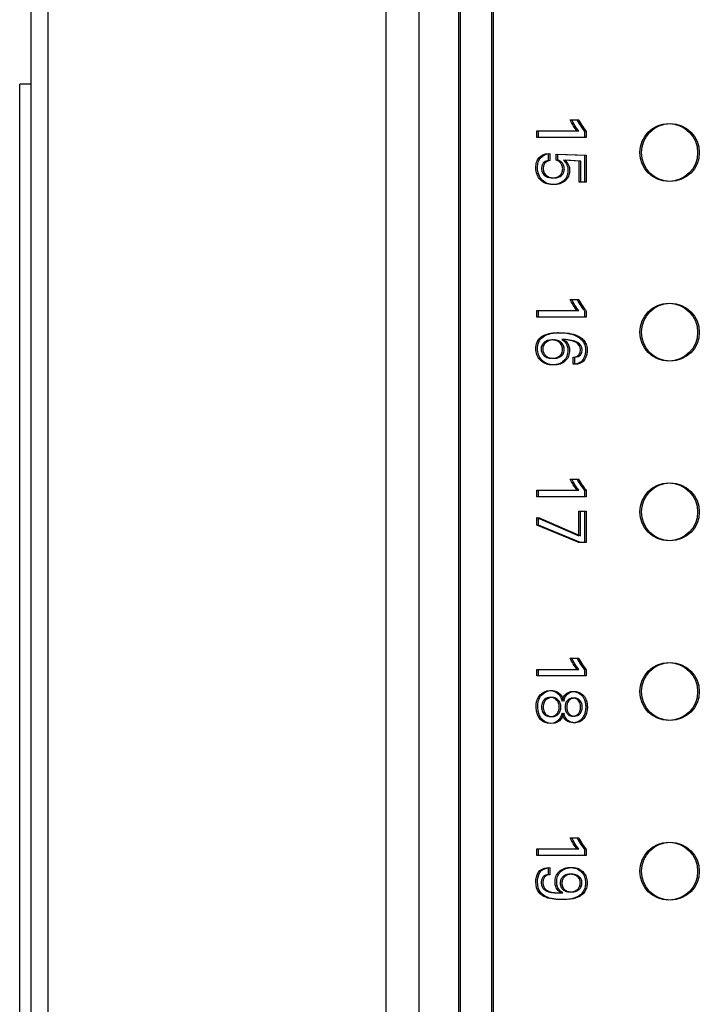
# Model space of a CAD drawing. Header units: inches. Extents: x 0 to 34, y 0 to 22.
# Tile 24 of 52: x 9.595 to 10.006, y 14.973 to 15.569. Entities that reach past the tile are written whole.
import ezdxf

# ---------------------------------------------------------------- set-up
doc = ezdxf.new("R2010")
doc.units = ezdxf.units.IN
doc.header["$LTSCALE"] = 1.87
doc.header["$MEASUREMENT"] = 0
doc.layers.get('0').update_dxf_attribs({"linetype": 'CONTINUOUS'})
doc.layers.add('03___PRT_ALL_CURVES', color=7, linetype='CONTINUOUS')

msp = doc.modelspace()

# ---------------------------------------------------------------- linework, layer by layer
at = {"color": 7, "linetype": 'CONTINUOUS'}
for p, q in [((9.6023, 12.40382), (9.6023, 17.54173)), ((9.6123, 17.51173), (9.6123, 13.44173)), ((9.8167, 15.64301), (9.8167, 14.35544)), ((9.8367, 15.64301), (9.8367, 14.35544)), ((9.8607, 15.64301), (9.8607, 14.35545)), ((9.8617, 15.64301), (9.8617, 14.35544)), ((9.8807, 14.35545), (9.8807, 15.64301)), ((9.8817, 14.35544), (9.8817, 15.64301)), ((9.5953, 14.53978), (9.5953, 15.52978)), ((9.6023, 15.52978), (9.5953, 15.52978))]:
    msp.add_line(p, q, dxfattribs=at)
for centre in [(9.9877, 15.48843), (9.9887, 15.48842), (9.9877, 15.37973), (9.9887, 15.37972), (9.9877, 15.27103), (9.9887, 15.27102), (9.9877, 15.16233), (9.9887, 15.16232), (9.9877, 15.05363), (9.9887, 15.05362)]:
    msp.add_circle(centre, 0.0175, dxfattribs=at)
at = {"layer": '03___PRT_ALL_CURVES', "color": 40, "linetype": 'CONTINUOUS'}
for points in [[(9.92814, 15.5082, 2.63883), (9.92814, 15.5082, 2.63883), (9.93231, 15.5082, 2.63883), (9.93231, 15.5082, 2.63883)], [(9.93231, 15.50149, 2.63883), (9.93081, 15.50328, 2.63883), (9.9291, 15.50616, 2.63883), (9.92814, 15.5082, 2.63883)], [(9.92914, 15.50819, 2.63859), (9.92914, 15.50819, 2.63859), (9.93331, 15.50819, 2.63859), (9.93331, 15.50819, 2.63859)], [(9.93331, 15.50148, 2.63859), (9.93181, 15.50327, 2.63859), (9.9301, 15.50615, 2.63859), (9.92914, 15.50819, 2.63859)], [(9.93231, 15.5082, 2.63883), (9.93373, 15.50549, 2.63883), (9.93548, 15.50283, 2.63883), (9.93685, 15.5012, 2.63883)], [(9.93331, 15.50819, 2.63859), (9.93473, 15.50549, 2.63859), (9.93648, 15.50282, 2.63859), (9.93785, 15.50119, 2.63859)], [(9.90802, 15.50149, 2.63883), (9.90802, 15.50149, 2.63883), (9.93231, 15.50149, 2.63883), (9.93231, 15.50149, 2.63883)], [(9.90802, 15.49749, 2.63883), (9.90802, 15.49749, 2.63883), (9.90802, 15.50149, 2.63883), (9.90802, 15.50149, 2.63883)], [(9.90902, 15.50148, 2.63859), (9.90902, 15.50148, 2.63859), (9.93331, 15.50148, 2.63859), (9.93331, 15.50148, 2.63859)], [(9.90902, 15.49748, 2.63859), (9.90902, 15.49748, 2.63859), (9.90902, 15.50148, 2.63859), (9.90902, 15.50148, 2.63859)], [(9.93685, 15.5012, 2.63883), (9.93685, 15.5012, 2.63883), (9.93685, 15.49749, 2.63883), (9.93685, 15.49749, 2.63883)], [(9.93785, 15.50119, 2.63859), (9.93785, 15.50119, 2.63859), (9.93785, 15.49748, 2.63859), (9.93785, 15.49748, 2.63859)], [(9.93685, 15.49749, 2.63883), (9.93685, 15.49749, 2.63883), (9.90802, 15.49749, 2.63883), (9.90802, 15.49749, 2.63883)], [(9.93785, 15.49748, 2.63859), (9.93785, 15.49748, 2.63859), (9.90902, 15.49748, 2.63859), (9.90902, 15.49748, 2.63859)], [(9.91485, 15.48791, 2.63883), (9.91485, 15.48791, 2.63883), (9.91485, 15.48358, 2.63883), (9.91485, 15.48358, 2.63883)], [(9.91585, 15.4879, 2.63859), (9.91585, 15.4879, 2.63859), (9.91585, 15.48357, 2.63859), (9.91585, 15.48357, 2.63859)], [(9.91485, 15.48358, 2.63883), (9.91194, 15.48349, 2.63883), (9.91077, 15.48095, 2.63883), (9.91077, 15.47879, 2.63883)], [(9.91585, 15.48357, 2.63859), (9.91294, 15.48349, 2.63859), (9.91177, 15.48094, 2.63859), (9.91177, 15.47878, 2.63859)], [(9.91968, 15.48754, 2.63883), (9.91968, 15.48754, 2.63883), (9.93685, 15.48678, 2.63883), (9.93685, 15.48678, 2.63883)], [(9.91968, 15.48375, 2.63883), (9.91968, 15.48375, 2.63883), (9.91968, 15.48754, 2.63883), (9.91968, 15.48754, 2.63883)], [(9.92068, 15.48753, 2.63859), (9.92068, 15.48753, 2.63859), (9.93785, 15.48677, 2.63859), (9.93785, 15.48677, 2.63859)], [(9.92068, 15.48374, 2.63859), (9.92068, 15.48374, 2.63859), (9.92068, 15.48753, 2.63859), (9.92068, 15.48753, 2.63859)], [(9.93347, 15.4832, 2.63883), (9.93347, 15.4832, 2.63883), (9.92414, 15.48375, 2.63883), (9.92414, 15.48375, 2.63883)], [(9.93447, 15.48319, 2.63859), (9.93447, 15.48319, 2.63859), (9.92514, 15.48374, 2.63859), (9.92514, 15.48374, 2.63859)], [(9.93347, 15.47057, 2.63883), (9.93347, 15.47057, 2.63883), (9.93347, 15.4832, 2.63883), (9.93347, 15.4832, 2.63883)], [(9.93447, 15.47057, 2.63859), (9.93447, 15.47057, 2.63859), (9.93447, 15.48319, 2.63859), (9.93447, 15.48319, 2.63859)], [(9.93685, 15.48678, 2.63883), (9.93685, 15.48678, 2.63883), (9.93685, 15.47057, 2.63883), (9.93685, 15.47057, 2.63883)], [(9.93785, 15.48677, 2.63859), (9.93785, 15.48677, 2.63859), (9.93785, 15.47057, 2.63859), (9.93785, 15.47057, 2.63859)], [(9.91077, 15.47879, 2.63883), (9.91077, 15.47374, 2.63883), (9.91552, 15.47308, 2.63883), (9.91739, 15.47308, 2.63883)], [(9.91177, 15.47878, 2.63859), (9.91177, 15.47373, 2.63859), (9.91652, 15.47307, 2.63859), (9.91839, 15.47307, 2.63859)], [(9.93685, 15.47057, 2.63883), (9.93685, 15.47057, 2.63883), (9.93347, 15.47057, 2.63883), (9.93347, 15.47057, 2.63883)], [(9.93785, 15.47057, 2.63859), (9.93785, 15.47057, 2.63859), (9.93447, 15.47057, 2.63859), (9.93447, 15.47057, 2.63859)], [(9.92814, 15.39954, 2.63883), (9.92814, 15.39954, 2.63883), (9.93231, 15.39954, 2.63883), (9.93231, 15.39954, 2.63883)], [(9.93231, 15.39283, 2.63883), (9.93081, 15.39462, 2.63883), (9.9291, 15.3975, 2.63883), (9.92814, 15.39954, 2.63883)], [(9.92914, 15.39953, 2.63859), (9.92914, 15.39953, 2.63859), (9.93331, 15.39953, 2.63859), (9.93331, 15.39953, 2.63859)], [(9.93331, 15.39282, 2.63859), (9.93181, 15.39461, 2.63859), (9.9301, 15.39749, 2.63859), (9.92914, 15.39953, 2.63859)], [(9.93231, 15.39954, 2.63883), (9.93373, 15.39683, 2.63883), (9.93548, 15.39417, 2.63883), (9.93685, 15.39254, 2.63883)], [(9.93331, 15.39953, 2.63859), (9.93473, 15.39682, 2.63859), (9.93648, 15.39416, 2.63859), (9.93785, 15.39253, 2.63859)], [(9.90802, 15.39283, 2.63883), (9.90802, 15.39283, 2.63883), (9.93231, 15.39283, 2.63883), (9.93231, 15.39283, 2.63883)], [(9.90802, 15.38883, 2.63883), (9.90802, 15.38883, 2.63883), (9.90802, 15.39283, 2.63883), (9.90802, 15.39283, 2.63883)], [(9.90902, 15.39282, 2.63859), (9.90902, 15.39282, 2.63859), (9.93331, 15.39282, 2.63859), (9.93331, 15.39282, 2.63859)], [(9.90902, 15.38882, 2.63859), (9.90902, 15.38882, 2.63859), (9.90902, 15.39282, 2.63859), (9.90902, 15.39282, 2.63859)], [(9.93685, 15.39254, 2.63883), (9.93685, 15.39254, 2.63883), (9.93685, 15.38883, 2.63883), (9.93685, 15.38883, 2.63883)], [(9.93785, 15.39253, 2.63859), (9.93785, 15.39253, 2.63859), (9.93785, 15.38882, 2.63859), (9.93785, 15.38882, 2.63859)], [(9.93685, 15.38883, 2.63883), (9.93685, 15.38883, 2.63883), (9.90802, 15.38883, 2.63883), (9.90802, 15.38883, 2.63883)], [(9.93785, 15.38882, 2.63859), (9.93785, 15.38882, 2.63859), (9.90902, 15.38882, 2.63859), (9.90902, 15.38882, 2.63859)], [(9.93002, 15.36033, 2.63883), (9.93002, 15.36033, 2.63883), (9.93002, 15.36462, 2.63883), (9.93002, 15.36462, 2.63883)], [(9.93102, 15.36032, 2.63859), (9.93102, 15.36032, 2.63859), (9.93102, 15.36462, 2.63859), (9.93102, 15.36462, 2.63859)], [(9.92814, 15.29087, 2.63883), (9.92814, 15.29087, 2.63883), (9.93231, 15.29087, 2.63883), (9.93231, 15.29087, 2.63883)], [(9.93231, 15.28417, 2.63883), (9.93081, 15.28596, 2.63883), (9.9291, 15.28883, 2.63883), (9.92814, 15.29087, 2.63883)], [(9.92914, 15.29087, 2.63859), (9.92914, 15.29087, 2.63859), (9.93331, 15.29087, 2.63859), (9.93331, 15.29087, 2.63859)], [(9.93331, 15.28416, 2.63859), (9.93181, 15.28595, 2.63859), (9.9301, 15.28882, 2.63859), (9.92914, 15.29087, 2.63859)], [(9.93231, 15.29087, 2.63883), (9.93373, 15.28817, 2.63883), (9.93548, 15.2855, 2.63883), (9.93685, 15.28388, 2.63883)], [(9.93331, 15.29087, 2.63859), (9.93473, 15.28816, 2.63859), (9.93648, 15.28549, 2.63859), (9.93785, 15.28387, 2.63859)], [(9.90802, 15.28417, 2.63883), (9.90802, 15.28417, 2.63883), (9.93231, 15.28417, 2.63883), (9.93231, 15.28417, 2.63883)], [(9.90802, 15.28017, 2.63883), (9.90802, 15.28017, 2.63883), (9.90802, 15.28417, 2.63883), (9.90802, 15.28417, 2.63883)], [(9.93685, 15.28017, 2.63883), (9.93685, 15.28017, 2.63883), (9.90802, 15.28017, 2.63883), (9.90802, 15.28017, 2.63883)], [(9.90902, 15.28416, 2.63859), (9.90902, 15.28416, 2.63859), (9.93331, 15.28416, 2.63859), (9.93331, 15.28416, 2.63859)], [(9.90902, 15.28016, 2.63859), (9.90902, 15.28016, 2.63859), (9.90902, 15.28416, 2.63859), (9.90902, 15.28416, 2.63859)], [(9.93785, 15.28016, 2.63859), (9.93785, 15.28016, 2.63859), (9.90902, 15.28016, 2.63859), (9.90902, 15.28016, 2.63859)], [(9.93685, 15.28388, 2.63883), (9.93685, 15.28388, 2.63883), (9.93685, 15.28017, 2.63883), (9.93685, 15.28017, 2.63883)], [(9.93785, 15.28387, 2.63859), (9.93785, 15.28387, 2.63859), (9.93785, 15.28016, 2.63859), (9.93785, 15.28016, 2.63859)], [(9.90802, 15.26771, 2.63883), (9.90802, 15.26771, 2.63883), (9.93339, 15.25663, 2.63883), (9.93339, 15.25663, 2.63883)], [(9.90802, 15.263, 2.63883), (9.90802, 15.263, 2.63883), (9.90802, 15.26771, 2.63883), (9.90802, 15.26771, 2.63883)], [(9.90902, 15.2677, 2.63859), (9.90902, 15.2677, 2.63859), (9.93439, 15.25662, 2.63859), (9.93439, 15.25662, 2.63859)], [(9.90902, 15.26299, 2.63859), (9.90902, 15.26299, 2.63859), (9.90902, 15.2677, 2.63859), (9.90902, 15.2677, 2.63859)], [(9.93339, 15.27146, 2.63883), (9.93339, 15.27146, 2.63883), (9.93685, 15.27146, 2.63883), (9.93685, 15.27146, 2.63883)], [(9.93339, 15.25663, 2.63883), (9.93339, 15.25663, 2.63883), (9.93339, 15.27146, 2.63883), (9.93339, 15.27146, 2.63883)], [(9.93439, 15.27145, 2.63859), (9.93439, 15.27145, 2.63859), (9.93785, 15.27145, 2.63859), (9.93785, 15.27145, 2.63859)], [(9.93439, 15.25662, 2.63859), (9.93439, 15.25662, 2.63859), (9.93439, 15.27145, 2.63859), (9.93439, 15.27145, 2.63859)], [(9.93685, 15.27146, 2.63883), (9.93685, 15.27146, 2.63883), (9.93685, 15.25241, 2.63883), (9.93685, 15.25241, 2.63883)], [(9.93785, 15.27145, 2.63859), (9.93785, 15.27145, 2.63859), (9.93785, 15.25241, 2.63859), (9.93785, 15.25241, 2.63859)], [(9.93335, 15.25241, 2.63883), (9.93335, 15.25241, 2.63883), (9.90802, 15.263, 2.63883), (9.90802, 15.263, 2.63883)], [(9.93435, 15.25241, 2.63859), (9.93435, 15.25241, 2.63859), (9.90902, 15.26299, 2.63859), (9.90902, 15.26299, 2.63859)], [(9.93685, 15.25241, 2.63883), (9.93685, 15.25241, 2.63883), (9.93335, 15.25241, 2.63883), (9.93335, 15.25241, 2.63883)], [(9.93785, 15.25241, 2.63859), (9.93785, 15.25241, 2.63859), (9.93435, 15.25241, 2.63859), (9.93435, 15.25241, 2.63859)], [(9.92814, 15.18246, 2.63883), (9.92814, 15.18246, 2.63883), (9.93231, 15.18246, 2.63883), (9.93231, 15.18246, 2.63883)], [(9.93231, 15.17575, 2.63883), (9.93081, 15.17755, 2.63883), (9.9291, 15.18042, 2.63883), (9.92814, 15.18246, 2.63883)], [(9.92914, 15.18245, 2.63859), (9.92914, 15.18245, 2.63859), (9.93331, 15.18245, 2.63859), (9.93331, 15.18245, 2.63859)], [(9.93331, 15.17575, 2.63859), (9.93181, 15.17754, 2.63859), (9.9301, 15.18041, 2.63859), (9.92914, 15.18245, 2.63859)], [(9.93231, 15.18246, 2.63883), (9.93373, 15.17976, 2.63883), (9.93548, 15.17709, 2.63883), (9.93685, 15.17546, 2.63883)], [(9.93331, 15.18245, 2.63859), (9.93473, 15.17975, 2.63859), (9.93648, 15.17708, 2.63859), (9.93785, 15.17545, 2.63859)], [(9.90802, 15.17575, 2.63883), (9.90802, 15.17575, 2.63883), (9.93231, 15.17575, 2.63883), (9.93231, 15.17575, 2.63883)], [(9.90802, 15.17175, 2.63883), (9.90802, 15.17175, 2.63883), (9.90802, 15.17575, 2.63883), (9.90802, 15.17575, 2.63883)], [(9.90902, 15.17575, 2.63859), (9.90902, 15.17575, 2.63859), (9.93331, 15.17575, 2.63859), (9.93331, 15.17575, 2.63859)], [(9.90902, 15.17174, 2.63859), (9.90902, 15.17174, 2.63859), (9.90902, 15.17575, 2.63859), (9.90902, 15.17575, 2.63859)], [(9.93685, 15.17546, 2.63883), (9.93685, 15.17546, 2.63883), (9.93685, 15.17175, 2.63883), (9.93685, 15.17175, 2.63883)], [(9.93785, 15.17545, 2.63859), (9.93785, 15.17545, 2.63859), (9.93785, 15.17174, 2.63859), (9.93785, 15.17174, 2.63859)], [(9.93685, 15.17175, 2.63883), (9.93685, 15.17175, 2.63883), (9.90802, 15.17175, 2.63883), (9.90802, 15.17175, 2.63883)], [(9.93785, 15.17174, 2.63859), (9.93785, 15.17174, 2.63859), (9.90902, 15.17174, 2.63859), (9.90902, 15.17174, 2.63859)], [(9.92323, 15.15659, 2.63883), (9.92405, 15.16042, 2.63883), (9.92677, 15.16238, 2.63883), (9.92964, 15.16238, 2.63883)], [(9.92423, 15.15658, 2.63859), (9.92505, 15.16041, 2.63859), (9.92777, 15.16237, 2.63859), (9.93064, 15.16237, 2.63859)], [(9.92327, 15.14934, 2.63883), (9.92281, 15.14763, 2.63883), (9.92156, 15.14305, 2.63883), (9.91598, 15.14305, 2.63883)], [(9.92427, 15.14933, 2.63859), (9.92381, 15.14762, 2.63859), (9.92256, 15.14304, 2.63859), (9.91698, 15.14304, 2.63859)], [(9.9298, 15.14346, 2.63883), (9.92841, 15.14349, 2.63883), (9.92549, 15.14437, 2.63883), (9.92364, 15.14732, 2.63883), (9.92327, 15.14934, 2.63883)], [(9.9308, 15.14345, 2.63859), (9.92941, 15.14348, 2.63859), (9.92649, 15.14436, 2.63859), (9.92464, 15.14731, 2.63859), (9.92427, 15.14933, 2.63859)], [(9.92814, 15.0738, 2.63883), (9.92814, 15.0738, 2.63883), (9.93231, 15.0738, 2.63883), (9.93231, 15.0738, 2.63883)], [(9.93231, 15.06709, 2.63883), (9.93081, 15.06888, 2.63883), (9.9291, 15.07176, 2.63883), (9.92814, 15.0738, 2.63883)], [(9.92914, 15.07379, 2.63859), (9.92914, 15.07379, 2.63859), (9.93331, 15.07379, 2.63859), (9.93331, 15.07379, 2.63859)], [(9.93331, 15.06708, 2.63859), (9.93181, 15.06887, 2.63859), (9.9301, 15.07175, 2.63859), (9.92914, 15.07379, 2.63859)], [(9.93231, 15.0738, 2.63883), (9.93373, 15.07109, 2.63883), (9.93548, 15.06843, 2.63883), (9.93685, 15.0668, 2.63883)], [(9.93331, 15.07379, 2.63859), (9.93473, 15.07108, 2.63859), (9.93648, 15.06842, 2.63859), (9.93785, 15.06679, 2.63859)], [(9.90802, 15.06709, 2.63883), (9.90802, 15.06709, 2.63883), (9.93231, 15.06709, 2.63883), (9.93231, 15.06709, 2.63883)], [(9.90802, 15.06309, 2.63883), (9.90802, 15.06309, 2.63883), (9.90802, 15.06709, 2.63883), (9.90802, 15.06709, 2.63883)], [(9.90902, 15.06708, 2.63859), (9.90902, 15.06708, 2.63859), (9.93331, 15.06708, 2.63859), (9.93331, 15.06708, 2.63859)], [(9.90902, 15.06308, 2.63859), (9.90902, 15.06308, 2.63859), (9.90902, 15.06708, 2.63859), (9.90902, 15.06708, 2.63859)], [(9.93685, 15.0668, 2.63883), (9.93685, 15.0668, 2.63883), (9.93685, 15.06309, 2.63883), (9.93685, 15.06309, 2.63883)], [(9.93785, 15.06679, 2.63859), (9.93785, 15.06679, 2.63859), (9.93785, 15.06308, 2.63859), (9.93785, 15.06308, 2.63859)], [(9.93685, 15.06309, 2.63883), (9.93685, 15.06309, 2.63883), (9.90802, 15.06309, 2.63883), (9.90802, 15.06309, 2.63883)], [(9.93785, 15.06308, 2.63859), (9.93785, 15.06308, 2.63859), (9.90902, 15.06308, 2.63859), (9.90902, 15.06308, 2.63859)], [(9.91489, 15.0558, 2.63883), (9.91489, 15.0558, 2.63883), (9.91489, 15.05143, 2.63883), (9.91489, 15.05143, 2.63883)], [(9.91589, 15.05579, 2.63859), (9.91589, 15.05579, 2.63859), (9.91589, 15.05142, 2.63859), (9.91589, 15.05142, 2.63859)]]:
    msp.add_open_spline(points, degree=3, dxfattribs=at)
for points, knots in [([(9.9102, 15.47182, 2.63883), (9.90932, 15.47271, 2.63883), (9.90789, 15.47486, 2.63883), (9.90714, 15.47891, 2.63883), (9.90767, 15.48273, 2.63883), (9.90958, 15.48632, 2.63883), (9.91239, 15.4878, 2.63883), (9.91485, 15.48791, 2.63883)], [0, 0, 0, 0, 0.201084, 0.402168, 0.551626, 0.701084, 1, 1, 1, 1]), ([(9.9112, 15.47181, 2.63859), (9.91032, 15.4727, 2.63859), (9.90889, 15.47486, 2.63859), (9.90814, 15.4789, 2.63859), (9.90867, 15.48272, 2.63859), (9.91058, 15.48631, 2.63859), (9.91339, 15.48779, 2.63859), (9.91585, 15.4879, 2.63859)], [0, 0, 0, 0, 0.201084, 0.402168, 0.551626, 0.701084, 1, 1, 1, 1]), ([(9.92414, 15.48375, 2.63883), (9.92458, 15.48331, 2.63883), (9.92558, 15.48228, 2.63883), (9.92659, 15.48002, 2.63883), (9.9269, 15.47779, 2.63883), (9.92666, 15.47557, 2.63883), (9.92588, 15.47325, 2.63883), (9.92407, 15.47099, 2.63883), (9.92099, 15.46939, 2.63883), (9.91711, 15.46883, 2.63883), (9.91322, 15.46953, 2.63883), (9.91109, 15.47093, 2.63883), (9.9102, 15.47182, 2.63883)], [0, 0, 0, 0, 0.135162, 0.202743, 0.270324, 0.328382, 0.38644, 0.502556, 0.618672, 0.734788, 0.867394, 1, 1, 1, 1]), ([(9.92514, 15.48374, 2.63859), (9.92558, 15.4833, 2.63859), (9.92658, 15.48227, 2.63859), (9.92759, 15.48001, 2.63859), (9.9279, 15.47779, 2.63859), (9.92766, 15.47556, 2.63859), (9.92688, 15.47324, 2.63859), (9.92507, 15.47098, 2.63859), (9.92199, 15.46938, 2.63859), (9.91811, 15.46882, 2.63859), (9.91422, 15.46952, 2.63859), (9.91209, 15.47092, 2.63859), (9.9112, 15.47181, 2.63859)], [0, 0, 0, 0, 0.135162, 0.202743, 0.270324, 0.328382, 0.38644, 0.502556, 0.618672, 0.734788, 0.867394, 1, 1, 1, 1]), ([(9.91739, 15.47308, 2.63883), (9.91935, 15.47308, 2.63883), (9.92168, 15.47389, 2.63883), (9.92331, 15.47616, 2.63883), (9.92375, 15.47854, 2.63883), (9.9233, 15.48088, 2.63883), (9.92173, 15.4831, 2.63883), (9.92035, 15.48353, 2.63883), (9.91968, 15.48375, 2.63883)], [0, 0, 0, 0, 0.250524, 0.375786, 0.501048, 0.625736, 0.750425, 1, 1, 1, 1]), ([(9.91839, 15.47307, 2.63859), (9.92035, 15.47307, 2.63859), (9.92268, 15.47388, 2.63859), (9.92431, 15.47616, 2.63859), (9.92475, 15.47853, 2.63859), (9.9243, 15.48087, 2.63859), (9.92273, 15.48309, 2.63859), (9.92135, 15.48353, 2.63859), (9.92068, 15.48374, 2.63859)], [0, 0, 0, 0, 0.250524, 0.375786, 0.501048, 0.625736, 0.750425, 1, 1, 1, 1]), ([(9.91134, 15.36173, 2.63883), (9.91081, 15.3621, 2.63883), (9.90939, 15.36335, 2.63883), (9.90782, 15.36601, 2.63883), (9.90715, 15.36985, 2.63883), (9.90795, 15.37391, 2.63883), (9.91064, 15.37752, 2.63883), (9.91454, 15.37886, 2.63883), (9.91835, 15.3794, 2.63883), (9.92176, 15.37951, 2.63883), (9.92629, 15.37926, 2.63883), (9.93084, 15.37809, 2.63883), (9.9331, 15.37679, 2.63883), (9.93375, 15.37631, 2.63883)], [0, 0, 0, 0, 0.044506, 0.133518, 0.22253, 0.322889, 0.423249, 0.563593, 0.633765, 0.703937, 0.824555, 0.945174, 1, 1, 1, 1]), ([(9.91234, 15.36172, 2.63859), (9.91181, 15.36209, 2.63859), (9.91039, 15.36334, 2.63859), (9.90882, 15.366, 2.63859), (9.90815, 15.36984, 2.63859), (9.90895, 15.3739, 2.63859), (9.91164, 15.37751, 2.63859), (9.91554, 15.37886, 2.63859), (9.91935, 15.37939, 2.63859), (9.92276, 15.3795, 2.63859), (9.92729, 15.37925, 2.63859), (9.93184, 15.37809, 2.63859), (9.9341, 15.37678, 2.63859), (9.93475, 15.3763, 2.63859)], [0, 0, 0, 0, 0.044506, 0.133518, 0.22253, 0.322889, 0.423249, 0.563593, 0.633765, 0.703937, 0.824555, 0.945174, 1, 1, 1, 1]), ([(9.91706, 15.37508, 2.63883), (9.91523, 15.37509, 2.63883), (9.91274, 15.37421, 2.63883), (9.91089, 15.37183, 2.63883), (9.91042, 15.36973, 2.63883), (9.9108, 15.36757, 2.63883), (9.91174, 15.36602, 2.63883), (9.91292, 15.36502, 2.63883), (9.91405, 15.36443, 2.63883), (9.91519, 15.36411, 2.63883), (9.91612, 15.36399, 2.63883), (9.91664, 15.36396, 2.63883), (9.91699, 15.36395, 2.63883), (9.9171, 15.36395, 2.63883)], [0, 0, 0, 0, 0.276978, 0.415468, 0.553957, 0.665468, 0.776978, 0.832734, 0.888489, 0.944245, 0.972122, 0.986061, 1, 1, 1, 1]), ([(9.92306, 15.37537, 2.63883), (9.92373, 15.37491, 2.63883), (9.9251, 15.37396, 2.63883), (9.92643, 15.37152, 2.63883), (9.9269, 15.36861, 2.63883), (9.92634, 15.36519, 2.63883), (9.92459, 15.3624, 2.63883), (9.92217, 15.36077, 2.63883), (9.91969, 15.36008, 2.63883), (9.91741, 15.35988, 2.63883), (9.91505, 15.3601, 2.63883), (9.91302, 15.36072, 2.63883), (9.91187, 15.36136, 2.63883), (9.91134, 15.36173, 2.63883)], [0, 0, 0, 0, 0.194104, 0.291156, 0.388208, 0.49662, 0.605032, 0.713443, 0.767649, 0.821855, 0.881237, 0.940618, 1, 1, 1, 1]), ([(9.91806, 15.37507, 2.63859), (9.91623, 15.37508, 2.63859), (9.91374, 15.3742, 2.63859), (9.91189, 15.37182, 2.63859), (9.91142, 15.36972, 2.63859), (9.9118, 15.36756, 2.63859), (9.91274, 15.36601, 2.63859), (9.91392, 15.36501, 2.63859), (9.91505, 15.36443, 2.63859), (9.91619, 15.3641, 2.63859), (9.91712, 15.36399, 2.63859), (9.91764, 15.36395, 2.63859), (9.91799, 15.36395, 2.63859), (9.9181, 15.36394, 2.63859)], [0, 0, 0, 0, 0.276978, 0.415468, 0.553957, 0.665468, 0.776978, 0.832734, 0.888489, 0.944245, 0.972122, 0.986061, 1, 1, 1, 1]), ([(9.92406, 15.37536, 2.63859), (9.92473, 15.3749, 2.63859), (9.9261, 15.37395, 2.63859), (9.92743, 15.37151, 2.63859), (9.9279, 15.3686, 2.63859), (9.92734, 15.36518, 2.63859), (9.92559, 15.36239, 2.63859), (9.92317, 15.36077, 2.63859), (9.92069, 15.36007, 2.63859), (9.91841, 15.35987, 2.63859), (9.91605, 15.36009, 2.63859), (9.91402, 15.36071, 2.63859), (9.91287, 15.36135, 2.63859), (9.91234, 15.36172, 2.63859)], [0, 0, 0, 0, 0.194104, 0.291156, 0.388208, 0.49662, 0.605032, 0.713443, 0.767649, 0.821855, 0.881237, 0.940618, 1, 1, 1, 1]), ([(9.9171, 15.36395, 2.63883), (9.91724, 15.36395, 2.63883), (9.91726, 15.36396, 2.63883), (9.91759, 15.36396, 2.63883), (9.91809, 15.36399, 2.63883), (9.91896, 15.36409, 2.63883), (9.92003, 15.36436, 2.63883), (9.92144, 15.36496, 2.63883), (9.92267, 15.36601, 2.63883), (9.92338, 15.36765, 2.63883), (9.92363, 15.36968, 2.63883), (9.92313, 15.37202, 2.63883), (9.92162, 15.37377, 2.63883), (9.91952, 15.37485, 2.63883), (9.91786, 15.37508, 2.63883), (9.91706, 15.37508, 2.63883)], [0, 0, 0, 0, 0.017288, 0.034575, 0.069151, 0.138301, 0.207452, 0.276603, 0.414904, 0.484054, 0.553205, 0.664904, 0.776603, 0.888301, 1, 1, 1, 1]), ([(9.9181, 15.36394, 2.63859), (9.91824, 15.36394, 2.63859), (9.91826, 15.36395, 2.63859), (9.91859, 15.36395, 2.63859), (9.91909, 15.36398, 2.63859), (9.91996, 15.36409, 2.63859), (9.92103, 15.36435, 2.63859), (9.92244, 15.36495, 2.63859), (9.92367, 15.366, 2.63859), (9.92438, 15.36764, 2.63859), (9.92463, 15.36967, 2.63859), (9.92413, 15.37201, 2.63859), (9.92262, 15.37376, 2.63859), (9.92052, 15.37484, 2.63859), (9.91886, 15.37507, 2.63859), (9.91806, 15.37507, 2.63859)], [0, 0, 0, 0, 0.017288, 0.034575, 0.069151, 0.138301, 0.207452, 0.276603, 0.414904, 0.484054, 0.553205, 0.664904, 0.776603, 0.888301, 1, 1, 1, 1]), ([(9.93002, 15.36462, 2.63883), (9.93339, 15.36466, 2.63883), (9.93522, 15.36986, 2.63883), (9.93248, 15.37405, 2.63883), (9.92689, 15.37518, 2.63883), (9.92306, 15.37537, 2.63883)], [0, 0, 0, 0, 0.30634, 0.65317, 1, 1, 1, 1]), ([(9.93102, 15.36462, 2.63859), (9.93439, 15.36466, 2.63859), (9.93622, 15.36986, 2.63859), (9.93348, 15.37404, 2.63859), (9.92789, 15.37517, 2.63859), (9.92406, 15.37536, 2.63859)], [0, 0, 0, 0, 0.30634, 0.65317, 1, 1, 1, 1]), ([(9.93375, 15.37631, 2.63883), (9.93452, 15.37574, 2.63883), (9.93584, 15.37446, 2.63883), (9.93712, 15.372, 2.63883), (9.93756, 15.36897, 2.63883), (9.93723, 15.36613, 2.63883), (9.93625, 15.36355, 2.63883), (9.93478, 15.3618, 2.63883), (9.9334, 15.36097, 2.63883), (9.93168, 15.36037, 2.63883), (9.93058, 15.36035, 2.63883), (9.93002, 15.36033, 2.63883)], [0, 0, 0, 0, 0.09501, 0.182103, 0.269196, 0.34157, 0.413944, 0.558692, 0.669019, 0.779346, 1, 1, 1, 1]), ([(9.93475, 15.3763, 2.63859), (9.93552, 15.37573, 2.63859), (9.93684, 15.37446, 2.63859), (9.93812, 15.372, 2.63859), (9.93856, 15.36896, 2.63859), (9.93823, 15.36612, 2.63859), (9.93725, 15.36354, 2.63859), (9.93578, 15.3618, 2.63859), (9.9344, 15.36096, 2.63859), (9.93268, 15.36037, 2.63859), (9.93158, 15.36034, 2.63859), (9.93102, 15.36032, 2.63859)], [0, 0, 0, 0, 0.09501, 0.182103, 0.269196, 0.34157, 0.413944, 0.558692, 0.669019, 0.779346, 1, 1, 1, 1]), ([(9.91598, 15.14305, 2.63883), (9.91202, 15.14305, 2.63883), (9.90599, 15.14679, 2.63883), (9.90841, 15.16056, 2.63883), (9.91362, 15.163, 2.63883), (9.91597, 15.16296, 2.63883), (9.91609, 15.16296, 2.63883)], [0, 0, 0, 0, 0.620678, 0.83395, 0.991484, 1, 1, 1, 1]), ([(9.91698, 15.14304, 2.63859), (9.91302, 15.14304, 2.63859), (9.90699, 15.14678, 2.63859), (9.90941, 15.16055, 2.63859), (9.91462, 15.163, 2.63859), (9.91697, 15.16295, 2.63859), (9.91709, 15.16295, 2.63859)], [0, 0, 0, 0, 0.620678, 0.83395, 0.991484, 1, 1, 1, 1]), ([(9.91609, 15.16296, 2.63883), (9.91693, 15.16292, 2.63883), (9.91874, 15.16254, 2.63883), (9.92118, 15.16086, 2.63883), (9.92262, 15.15861, 2.63883), (9.92302, 15.15723, 2.63883), (9.92323, 15.15659, 2.63883)], [0, 0, 0, 0, 0.229216, 0.491178, 0.745589, 1, 1, 1, 1]), ([(9.91709, 15.16295, 2.63859), (9.91793, 15.16291, 2.63859), (9.91974, 15.16253, 2.63859), (9.92218, 15.16085, 2.63859), (9.92362, 15.1586, 2.63859), (9.92402, 15.15723, 2.63859), (9.92423, 15.15658, 2.63859)], [0, 0, 0, 0, 0.229216, 0.491178, 0.745589, 1, 1, 1, 1]), ([(9.92964, 15.16238, 2.63883), (9.93029, 15.16238, 2.63883), (9.93192, 15.16216, 2.63883), (9.93463, 15.1608, 2.63883), (9.93648, 15.15846, 2.63883), (9.93735, 15.15573, 2.63883), (9.93758, 15.15325, 2.63883), (9.93741, 15.15083, 2.63883), (9.93683, 15.14831, 2.63883), (9.93545, 15.14578, 2.63883), (9.93299, 15.14391, 2.63883), (9.93089, 15.14344, 2.63883), (9.9298, 15.14346, 2.63883)], [0, 0, 0, 0, 0.138708, 0.277416, 0.416125, 0.485479, 0.554833, 0.610479, 0.666125, 0.777416, 0.888708, 1, 1, 1, 1]), ([(9.93064, 15.16237, 2.63859), (9.93129, 15.16237, 2.63859), (9.93292, 15.16215, 2.63859), (9.93563, 15.16079, 2.63859), (9.93748, 15.15845, 2.63859), (9.93835, 15.15572, 2.63859), (9.93858, 15.15324, 2.63859), (9.93841, 15.15083, 2.63859), (9.93783, 15.1483, 2.63859), (9.93645, 15.14577, 2.63859), (9.93399, 15.1439, 2.63859), (9.93189, 15.14343, 2.63859), (9.9308, 15.14345, 2.63859)], [0, 0, 0, 0, 0.138708, 0.277416, 0.416125, 0.485479, 0.554833, 0.610479, 0.666125, 0.777416, 0.888708, 1, 1, 1, 1]), ([(9.92151, 15.15316, 2.63883), (9.92148, 15.15391, 2.63883), (9.92118, 15.15547, 2.63883), (9.91964, 15.15786, 2.63883), (9.91671, 15.15924, 2.63883), (9.91295, 15.15816, 2.63883), (9.9114, 15.15613, 2.63883), (9.91091, 15.15446, 2.63883), (9.9108, 15.15355, 2.63883), (9.91081, 15.15296, 2.63883)], [0, 0, 0, 0, 0.129721, 0.275657, 0.567528, 0.783764, 0.891882, 0.945941, 1, 1, 1, 1]), ([(9.92251, 15.15315, 2.63859), (9.92248, 15.1539, 2.63859), (9.92218, 15.15546, 2.63859), (9.92064, 15.15785, 2.63859), (9.91771, 15.15923, 2.63859), (9.91395, 15.15815, 2.63859), (9.9124, 15.15612, 2.63859), (9.91191, 15.15445, 2.63859), (9.9118, 15.15354, 2.63859), (9.91181, 15.15295, 2.63859)], [0, 0, 0, 0, 0.129721, 0.275657, 0.567528, 0.783764, 0.891882, 0.945941, 1, 1, 1, 1]), ([(9.93443, 15.15288, 2.63883), (9.93445, 15.1545, 2.63883), (9.93373, 15.15645, 2.63883), (9.93177, 15.15805, 2.63883), (9.92975, 15.15849, 2.63883), (9.92773, 15.15805, 2.63883), (9.92626, 15.15689, 2.63883), (9.92529, 15.15518, 2.63883), (9.92506, 15.15373, 2.63883), (9.92506, 15.153, 2.63883)], [0, 0, 0, 0, 0.253552, 0.380328, 0.507104, 0.630328, 0.753552, 0.876776, 1, 1, 1, 1]), ([(9.93543, 15.15287, 2.63859), (9.93545, 15.15449, 2.63859), (9.93473, 15.15644, 2.63859), (9.93277, 15.15804, 2.63859), (9.93075, 15.15848, 2.63859), (9.92873, 15.15804, 2.63859), (9.92726, 15.15688, 2.63859), (9.92629, 15.15517, 2.63859), (9.92606, 15.15372, 2.63859), (9.92606, 15.15299, 2.63859)], [0, 0, 0, 0, 0.253552, 0.380328, 0.507104, 0.630328, 0.753552, 0.876776, 1, 1, 1, 1]), ([(9.91081, 15.15296, 2.63883), (9.91082, 15.15247, 2.63883), (9.91091, 15.1513, 2.63883), (9.91146, 15.14966, 2.63883), (9.91264, 15.1482, 2.63883), (9.91443, 15.14735, 2.63883), (9.91747, 15.147, 2.63883), (9.9198, 15.14811, 2.63883), (9.92126, 15.15051, 2.63883), (9.92153, 15.15219, 2.63883), (9.92152, 15.15307, 2.63883), (9.92151, 15.15316, 2.63883)], [0, 0, 0, 0, 0.049447, 0.098893, 0.197786, 0.296679, 0.395572, 0.689012, 0.835732, 0.982452, 1, 1, 1, 1]), ([(9.91181, 15.15295, 2.63859), (9.91182, 15.15246, 2.63859), (9.91191, 15.15129, 2.63859), (9.91246, 15.14966, 2.63859), (9.91364, 15.14819, 2.63859), (9.91543, 15.14735, 2.63859), (9.91847, 15.14699, 2.63859), (9.9208, 15.14811, 2.63859), (9.92226, 15.1505, 2.63859), (9.92253, 15.15218, 2.63859), (9.92252, 15.15306, 2.63859), (9.92251, 15.15315, 2.63859)], [0, 0, 0, 0, 0.049447, 0.098893, 0.197786, 0.296679, 0.395572, 0.689012, 0.835732, 0.982452, 1, 1, 1, 1]), ([(9.92506, 15.153, 2.63883), (9.92505, 15.15224, 2.63883), (9.92529, 15.15071, 2.63883), (9.92624, 15.14895, 2.63883), (9.92771, 15.14776, 2.63883), (9.92966, 15.14733, 2.63883), (9.93164, 15.1477, 2.63883), (9.93314, 15.14878, 2.63883), (9.93417, 15.15043, 2.63883), (9.93442, 15.15211, 2.63883), (9.93443, 15.15288, 2.63883)], [0, 0, 0, 0, 0.129802, 0.259603, 0.389405, 0.519206, 0.639405, 0.759603, 0.879802, 1, 1, 1, 1]), ([(9.92606, 15.15299, 2.63859), (9.92605, 15.15223, 2.63859), (9.92629, 15.1507, 2.63859), (9.92724, 15.14894, 2.63859), (9.92871, 15.14775, 2.63859), (9.93066, 15.14732, 2.63859), (9.93264, 15.1477, 2.63859), (9.93414, 15.14877, 2.63859), (9.93517, 15.15042, 2.63859), (9.93542, 15.1521, 2.63859), (9.93543, 15.15287, 2.63859)], [0, 0, 0, 0, 0.129802, 0.259603, 0.389405, 0.519206, 0.639405, 0.759603, 0.879802, 1, 1, 1, 1]), ([(9.92256, 15.03651, 2.63883), (9.92043, 15.03651, 2.63883), (9.91473, 15.03655, 2.63883), (9.90872, 15.04047, 2.63883), (9.90684, 15.04609, 2.63883), (9.90812, 15.05337, 2.63883), (9.91189, 15.05572, 2.63883), (9.91489, 15.0558, 2.63883)], [0, 0, 0, 0, 0.364864, 0.547295, 0.729727, 0.864864, 1, 1, 1, 1]), ([(9.92356, 15.0365, 2.63859), (9.92143, 15.0365, 2.63859), (9.91573, 15.03654, 2.63859), (9.90972, 15.04046, 2.63859), (9.90784, 15.04608, 2.63859), (9.90912, 15.05337, 2.63859), (9.91289, 15.05571, 2.63859), (9.91589, 15.05579, 2.63859)], [0, 0, 0, 0, 0.364864, 0.547295, 0.729727, 0.864864, 1, 1, 1, 1]), ([(9.9226, 15.04064, 2.63883), (9.92118, 15.04139, 2.63883), (9.91937, 15.0435, 2.63883), (9.91878, 15.04718, 2.63883), (9.91936, 15.05047, 2.63883), (9.92108, 15.05335, 2.63883), (9.92347, 15.05502, 2.63883), (9.92591, 15.05575, 2.63883), (9.92817, 15.05595, 2.63883), (9.93047, 15.05573, 2.63883), (9.93201, 15.05525, 2.63883), (9.93281, 15.05486, 2.63883), (9.93302, 15.05474, 2.63883)], [0, 0, 0, 0, 0.134878, 0.269756, 0.407088, 0.54442, 0.681753, 0.750419, 0.819085, 0.894466, 0.969848, 1, 1, 1, 1]), ([(9.9236, 15.04063, 2.63859), (9.92218, 15.04138, 2.63859), (9.92037, 15.04349, 2.63859), (9.91978, 15.04717, 2.63859), (9.92036, 15.05046, 2.63859), (9.92208, 15.05334, 2.63859), (9.92447, 15.05501, 2.63859), (9.92691, 15.05574, 2.63859), (9.92917, 15.05594, 2.63859), (9.93147, 15.05572, 2.63859), (9.93301, 15.05524, 2.63859), (9.93381, 15.05485, 2.63859), (9.93402, 15.05473, 2.63859)], [0, 0, 0, 0, 0.134878, 0.269756, 0.407088, 0.54442, 0.681753, 0.750419, 0.819085, 0.894466, 0.969848, 1, 1, 1, 1]), ([(9.93302, 15.05474, 2.63883), (9.93389, 15.05427, 2.63883), (9.93554, 15.0529, 2.63883), (9.93705, 15.05004, 2.63883), (9.9375, 15.04706, 2.63883), (9.93723, 15.04416, 2.63883), (9.93589, 15.04048, 2.63883), (9.93209, 15.03732, 2.63883), (9.92648, 15.03651, 2.63883), (9.92256, 15.03651, 2.63883)], [0, 0, 0, 0, 0.126506, 0.284638, 0.44277, 0.549916, 0.657061, 0.871351, 1, 1, 1, 1]), ([(9.93402, 15.05473, 2.63859), (9.93489, 15.05426, 2.63859), (9.93654, 15.0529, 2.63859), (9.93805, 15.05003, 2.63859), (9.9385, 15.04705, 2.63859), (9.93823, 15.04415, 2.63859), (9.93689, 15.04048, 2.63859), (9.93309, 15.03731, 2.63859), (9.92748, 15.0365, 2.63859), (9.92356, 15.0365, 2.63859)], [0, 0, 0, 0, 0.126506, 0.284638, 0.44277, 0.549916, 0.657061, 0.871351, 1, 1, 1, 1]), ([(9.91489, 15.05143, 2.63883), (9.91364, 15.05143, 2.63883), (9.91205, 15.05089, 2.63883), (9.91086, 15.04903, 2.63883), (9.91053, 15.04683, 2.63883), (9.91087, 15.04459, 2.63883), (9.91211, 15.04256, 2.63883), (9.91479, 15.04105, 2.63883), (9.91885, 15.04051, 2.63883), (9.92147, 15.04058, 2.63883), (9.9226, 15.04064, 2.63883)], [0, 0, 0, 0, 0.169517, 0.254276, 0.339035, 0.421655, 0.504276, 0.669517, 0.834759, 1, 1, 1, 1]), ([(9.91589, 15.05142, 2.63859), (9.91464, 15.05142, 2.63859), (9.91305, 15.05088, 2.63859), (9.91186, 15.04902, 2.63859), (9.91153, 15.04682, 2.63859), (9.91187, 15.04459, 2.63859), (9.91311, 15.04255, 2.63859), (9.91579, 15.04105, 2.63859), (9.91985, 15.0405, 2.63859), (9.92247, 15.04058, 2.63859), (9.9236, 15.04063, 2.63859)], [0, 0, 0, 0, 0.169517, 0.254276, 0.339035, 0.421655, 0.504276, 0.669517, 0.834759, 1, 1, 1, 1]), ([(9.93427, 15.04663, 2.63883), (9.93427, 15.04681, 2.63883), (9.93425, 15.04727, 2.63883), (9.93412, 15.04801, 2.63883), (9.93369, 15.04924, 2.63883), (9.93255, 15.05059, 2.63883), (9.93056, 15.05158, 2.63883), (9.92795, 15.05193, 2.63883), (9.92542, 15.05152, 2.63883), (9.92358, 15.05035, 2.63883), (9.92241, 15.04862, 2.63883), (9.92214, 15.04709, 2.63883), (9.92214, 15.04634, 2.63883)], [0, 0, 0, 0, 0.029803, 0.059606, 0.119211, 0.238423, 0.357634, 0.476846, 0.607634, 0.738423, 0.869211, 1, 1, 1, 1]), ([(9.93527, 15.04662, 2.63859), (9.93527, 15.0468, 2.63859), (9.93525, 15.04726, 2.63859), (9.93512, 15.048, 2.63859), (9.93469, 15.04923, 2.63859), (9.93355, 15.05058, 2.63859), (9.93156, 15.05157, 2.63859), (9.92895, 15.05192, 2.63859), (9.92642, 15.05151, 2.63859), (9.92458, 15.05034, 2.63859), (9.92341, 15.04861, 2.63859), (9.92314, 15.04708, 2.63859), (9.92314, 15.04633, 2.63859)], [0, 0, 0, 0, 0.029803, 0.059606, 0.119211, 0.238423, 0.357634, 0.476846, 0.607634, 0.738423, 0.869211, 1, 1, 1, 1]), ([(9.92214, 15.04634, 2.63883), (9.92214, 15.04557, 2.63883), (9.92244, 15.04404, 2.63883), (9.92368, 15.0424, 2.63883), (9.92553, 15.04134, 2.63883), (9.92821, 15.04095, 2.63883), (9.93091, 15.04143, 2.63883), (9.93283, 15.04271, 2.63883), (9.93381, 15.04423, 2.63883), (9.93415, 15.04539, 2.63883), (9.93425, 15.04613, 2.63883), (9.93427, 15.04639, 2.63883), (9.93427, 15.04663, 2.63883)], [0, 0, 0, 0, 0.113326, 0.226652, 0.339978, 0.453304, 0.589978, 0.726652, 0.863326, 0.931663, 0.965832, 1, 1, 1, 1]), ([(9.92314, 15.04633, 2.63859), (9.92314, 15.04556, 2.63859), (9.92344, 15.04403, 2.63859), (9.92468, 15.04239, 2.63859), (9.92653, 15.04133, 2.63859), (9.92921, 15.04094, 2.63859), (9.93191, 15.04142, 2.63859), (9.93383, 15.0427, 2.63859), (9.93481, 15.04422, 2.63859), (9.93515, 15.04538, 2.63859), (9.93525, 15.04612, 2.63859), (9.93527, 15.04639, 2.63859), (9.93527, 15.04662, 2.63859)], [0, 0, 0, 0, 0.113326, 0.226652, 0.339978, 0.453304, 0.589978, 0.726652, 0.863326, 0.931663, 0.965832, 1, 1, 1, 1])]:
    msp.add_open_spline(points, degree=3, knots=knots, dxfattribs=at)

doc.saveas('drawing.dxf')
